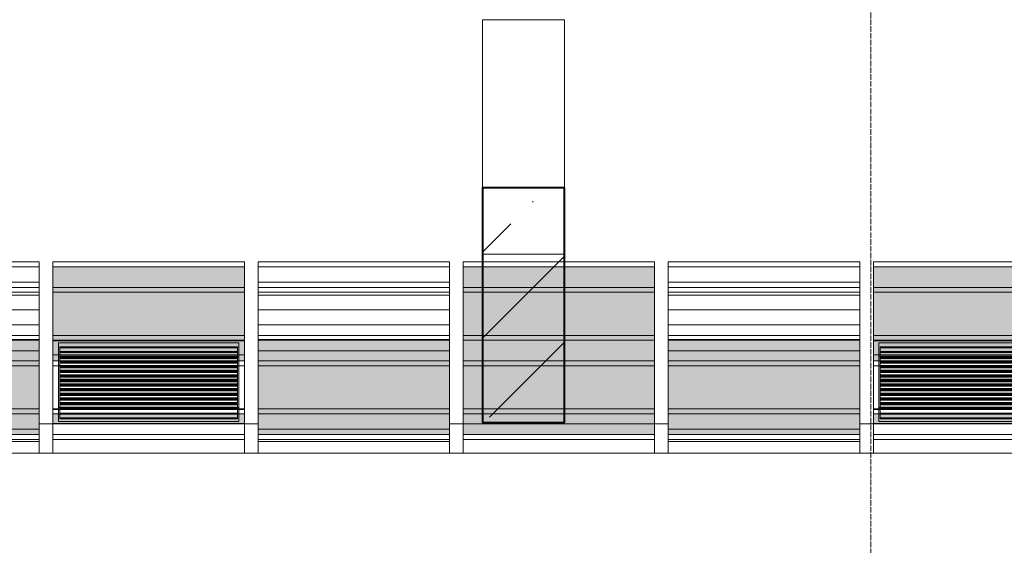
# Model space of a CAD drawing. Header units: millimetres. Extents: x 105028 to 874735, y -568483 to 191941.
# Tile 71 of 135: x 336401 to 340001, y 151265 to 153185. Entities that reach past the tile are written whole.
import ezdxf

# ---------------------------------------------------------------- set-up
doc = ezdxf.new("R2010")
doc.units = ezdxf.units.MM
doc.linetypes.add('ADSK_Линия сетки', pattern=[25, 20, -2.5, 0, -2.5])
for name, color, linetype, lineweight in [('Импосты витража', 7, 'Continuous', 18), ('Оси', 7, 'Continuous', 9), ('Панели витража', 252, 'Continuous', 5), ('Стены', 7, 'Continuous', 18), ('Стены разрез', 7, 'Continuous', 40)]:
    doc.layers.add(name, color=color, linetype=linetype, lineweight=lineweight)
pattern_1 = [(0, (0, 8698417.33), (0, 53.755), [])]

# ---------------------------------------------------------------- blocks, each defined once
blk = doc.blocks.new('135_SLK_GD_KR_rvt-1-К2_L02_5_400__Задание СС')
at = {"layer": 'Оси', "color": 8, "linetype": 'ADSK_Линия сетки', "true_color": 0x808080}
blk.add_line((-12381614.2, 10019863.3), (-12381614.2, 9976036.4), dxfattribs=at)
blk = doc.blocks.new('135_SLK_K1-2-3_KR_rvt-1-К2_L02_5_400__Задание СС')
at = {"layer": 'Стены разрез', "lineweight": 9}
h = blk.add_hatch(dxfattribs=at)
h.set_pattern_fill('FP_6', color=256, style=0, pattern_type=2)
h.set_pattern_definition([(45, (0, 0), (-314.308964, 314.308964), []), (45, (314.3, 0), (-314.308964, 314.308964), [555.625, -111.125, 3.353, -107.772])])
h.paths.add_polyline_path([(-12383034.2, 9979636.5), (-12382734.2, 9979636.5), (-12382734.2, 9980493.4), (-12383034.2, 9980493.4)])
at = {"layer": 'Стены'}
for p, q in [((-12383034.2, 9980493.4), (-12383034.2, 9981107.6)), ((-12383034.2, 9981107.6), (-12383034.2, 9980250.7)), ((-12383034.2, 9981107.6), (-12382734.2, 9981107.6)), ((-12382734.2, 9980250.7), (-12382734.2, 9981107.6)), ((-12382734.2, 9981107.6), (-12382734.2, 9980493.4)), ((-12383034.2, 9980250.7), (-12383034.2, 9979636.5)), ((-12382734.2, 9980250.7), (-12383034.2, 9980250.7)), ((-12382734.2, 9979636.5), (-12382734.2, 9980250.7))]:
    blk.add_line(p, q, dxfattribs=at)
at = {"layer": 'Стены разрез'}
for p, q in [((-12383034.2, 9980493.4), (-12383034.2, 9979636.5)), ((-12382734.2, 9980493.4), (-12383034.2, 9980493.4)), ((-12382734.2, 9979636.5), (-12382734.2, 9980493.4)), ((-12383034.2, 9979636.5), (-12382734.2, 9979636.5))]:
    blk.add_line(p, q, dxfattribs=at)
blk = doc.blocks.new('System Panel - A_PAN_Glass_Холодное_Стемалит-5838588-К2_L02_5_400__Задание СС')
at = {"layer": 'Панели витража', "lineweight": 5}
h = blk.add_hatch(dxfattribs=at)
h.set_pattern_fill('FP_36', color=256, style=0, pattern_type=2)
h.set_pattern_definition(pattern_1)
h.paths.add_polyline_path([(-12385355.2, 9979936.4), (-12384655.2, 9979936.4), (-12384655.2, 9980149.2), (-12385355.2, 9980149.2)])
for p, q in [((-12385355.2, 9980149.2), (-12385355.2, 9979898.3)), ((-12384655.2, 9980149.2), (-12385355.2, 9980149.2)), ((-12385355.2, 9980111.8), (-12385355.2, 9980149.2)), ((-12384655.2, 9979898.3), (-12384655.2, 9980149.2)), ((-12384655.2, 9980149.2), (-12384655.2, 9980111.8)), ((-12385355.2, 9980111.8), (-12384655.2, 9980111.8)), ((-12385355.2, 9979861), (-12385355.2, 9980111.8)), ((-12384655.2, 9980111.8), (-12384655.2, 9979861)), ((-12385355.2, 9979898.3), (-12384655.2, 9979898.3)), ((-12385355.2, 9979898.3), (-12385355.2, 9979861)), ((-12384655.2, 9979898.3), (-12384655.2, 9979861)), ((-12384655.2, 9979861), (-12385355.2, 9979861))]:
    blk.add_line(p, q, dxfattribs=at)
blk = doc.blocks.new('System Panel - A_PAN_ALU_Темный_100_Тонкая панель_Вынос4-V87-К2_L02_5_400__Задание СС')
at = {"layer": 'Панели витража', "lineweight": 5, "true_color": 0xdbdbdb}
for points in [[(-12383905.2, 9979954.3), (-12383905.2, 9980205.2), (-12384605.2, 9980205.2), (-12384605.2, 9979954.3)], [(-12383905.2, 9979861), (-12383905.2, 9979954.3), (-12384605.2, 9979954.3), (-12384605.2, 9979861)]]:
    blk.add_hatch(color=254, dxfattribs=at).paths.add_polyline_path(points)
at = {"layer": 'Панели витража', "lineweight": 5}
for p, q in [((-12384605.2, 9980205.2), (-12384605.2, 9979954.3)), ((-12383905.2, 9980205.2), (-12384605.2, 9980205.2)), ((-12384605.2, 9980111.8), (-12384605.2, 9980205.2)), ((-12383905.2, 9979954.3), (-12383905.2, 9980205.2)), ((-12383905.2, 9980205.2), (-12383905.2, 9980111.8)), ((-12384605.2, 9980111.8), (-12383905.2, 9980111.8)), ((-12384605.2, 9979861), (-12384605.2, 9980111.8)), ((-12383905.2, 9980111.8), (-12383905.2, 9979861)), ((-12384605.2, 9979954.3), (-12383905.2, 9979954.3)), ((-12384605.2, 9979954.3), (-12384605.2, 9979861)), ((-12383905.2, 9979954.3), (-12383905.2, 9979861)), ((-12383905.2, 9979861), (-12384605.2, 9979861))]:
    blk.add_line(p, q, dxfattribs=at)
blk = doc.blocks.new('System Panel - A_PAN_Glass_Холодное_Стемалит-V88-К2_L02_5_400__Задание СС')
at = {"layer": 'Панели витража', "lineweight": 5}
h = blk.add_hatch(dxfattribs=at)
h.set_pattern_fill('FP_36', color=256, style=0, pattern_type=2)
h.set_pattern_definition(pattern_1)
h.paths.add_polyline_path([(-12383155.2, 9979936.4), (-12383155.2, 9980149.2), (-12383855.2, 9980149.2), (-12383855.2, 9979936.4)])
for p, q in [((-12383855.2, 9980149.2), (-12383855.2, 9979898.3)), ((-12383155.2, 9980149.2), (-12383855.2, 9980149.2)), ((-12383855.2, 9980111.8), (-12383855.2, 9980149.2)), ((-12383155.2, 9979898.3), (-12383155.2, 9980149.2)), ((-12383155.2, 9980149.2), (-12383155.2, 9980111.8)), ((-12383855.2, 9980111.8), (-12383155.2, 9980111.8)), ((-12383855.2, 9979861), (-12383855.2, 9980111.8)), ((-12383155.2, 9980111.8), (-12383155.2, 9979861)), ((-12383855.2, 9979898.3), (-12383155.2, 9979898.3)), ((-12383855.2, 9979898.3), (-12383855.2, 9979861)), ((-12383155.2, 9979898.3), (-12383155.2, 9979861)), ((-12383155.2, 9979861), (-12383855.2, 9979861))]:
    blk.add_line(p, q, dxfattribs=at)
blk = doc.blocks.new('System Panel - A_PAN_ALU_Темный_100_Тонкая панель_Вынос4-5838587-К2_L02_5_400__Задание СС')
at = {"layer": 'Панели витража', "lineweight": 5, "true_color": 0xdbdbdb}
for points in [[(-12385405.2, 9979954.3), (-12385405.2, 9980205.2), (-12386105.2, 9980205.2), (-12386105.2, 9979954.3), (-12386014.2, 9979954.3)], [(-12386014.2, 9979936.4), (-12385405.2, 9979936.4), (-12385405.2, 9979954.3), (-12386105.2, 9979954.3), (-12386105.2, 9979936.4)]]:
    blk.add_hatch(color=254, dxfattribs=at).paths.add_polyline_path(points)
at = {"layer": 'Панели витража', "lineweight": 5}
for p, q in [((-12386105.2, 9980205.2), (-12386105.2, 9979954.3)), ((-12385405.2, 9980205.2), (-12386105.2, 9980205.2)), ((-12386105.2, 9980111.8), (-12386105.2, 9980205.2)), ((-12385405.2, 9979954.3), (-12385405.2, 9980205.2)), ((-12385405.2, 9980205.2), (-12385405.2, 9980111.8)), ((-12386105.2, 9980111.8), (-12385405.2, 9980111.8)), ((-12386105.2, 9979861), (-12386105.2, 9980111.8)), ((-12385405.2, 9980111.8), (-12385405.2, 9979861)), ((-12386105.2, 9979954.3), (-12385405.2, 9979954.3)), ((-12386105.2, 9979954.3), (-12386105.2, 9979861)), ((-12385405.2, 9979954.3), (-12385405.2, 9979861)), ((-12385405.2, 9979861), (-12386105.2, 9979861))]:
    blk.add_line(p, q, dxfattribs=at)
blk = doc.blocks.new('System Panel - A_PAN_Glass_Холодное_Стемалит-V89-К2_L02_5_400__Задание СС')
at = {"layer": 'Панели витража', "lineweight": 5}
h = blk.add_hatch(dxfattribs=at)
h.set_pattern_fill('FP_36', color=256, style=0, pattern_type=2)
h.set_pattern_definition(pattern_1)
h.paths.add_polyline_path([(-12382355.2, 9979936.4), (-12381655.2, 9979936.4), (-12381655.2, 9980149.2), (-12382355.2, 9980149.2)])
for p, q in [((-12382355.2, 9980149.2), (-12382355.2, 9979898.3)), ((-12381655.2, 9980149.2), (-12382355.2, 9980149.2)), ((-12382355.2, 9980111.8), (-12382355.2, 9980149.2)), ((-12381655.2, 9979898.3), (-12381655.2, 9980149.2)), ((-12381655.2, 9980149.2), (-12381655.2, 9980111.8)), ((-12382355.2, 9980111.8), (-12381655.2, 9980111.8)), ((-12382355.2, 9979861), (-12382355.2, 9980111.8)), ((-12381655.2, 9980111.8), (-12381655.2, 9979861)), ((-12382355.2, 9979898.3), (-12381655.2, 9979898.3)), ((-12382355.2, 9979898.3), (-12382355.2, 9979861)), ((-12381655.2, 9979898.3), (-12381655.2, 9979861)), ((-12381655.2, 9979861), (-12382355.2, 9979861))]:
    blk.add_line(p, q, dxfattribs=at)
blk = doc.blocks.new('SLG_Панель_Решетка - СТМ-36_ В-50_ У-160 _Смещение 18__Сэндвич-панель_жс-0_2-0_25-6039872-К2_L02_5_400__Задание СС')
at = {"layer": 'Панели витража', "lineweight": 5}
for p, q in [((-12383905.2, 9979934.6), (-12384605.2, 9979934.6)), ((-12384605.2, 9979934.6), (-12384605.2, 9979683.7)), ((-12384605.2, 9979883.2), (-12384605.2, 9979934.6)), ((-12384585.2, 9979690.9), (-12384585.2, 9979927.4)), ((-12384585.2, 9979927.4), (-12383925.2, 9979927.4)), ((-12384585.2, 9979876), (-12384585.2, 9979927.4)), ((-12383925.2, 9979927.4), (-12383925.2, 9979690.9)), ((-12383925.2, 9979876), (-12383925.2, 9979927.4)), ((-12383905.2, 9979683.7), (-12383905.2, 9979934.6)), ((-12383905.2, 9979883.2), (-12383905.2, 9979934.6)), ((-12384580.2, 9979908.8), (-12384580.2, 9979912.2)), ((-12384580.2, 9979912.2), (-12384580.2, 9979873.2)), ((-12383930.2, 9979912.2), (-12384580.2, 9979912.2)), ((-12384580.2, 9979869.8), (-12384580.2, 9979908.8)), ((-12383930.2, 9979908.8), (-12384580.2, 9979908.8)), ((-12384580.2, 9979891.9), (-12384580.2, 9979895.3)), ((-12384580.2, 9979895.3), (-12384580.2, 9979856.3)), ((-12383930.2, 9979895.3), (-12384580.2, 9979895.3)), ((-12384580.2, 9979852.9), (-12384580.2, 9979891.9)), ((-12383930.2, 9979891.9), (-12384580.2, 9979891.9)), ((-12383930.2, 9979873.2), (-12383930.2, 9979912.2)), ((-12383930.2, 9979912.2), (-12383930.2, 9979908.8)), ((-12383930.2, 9979908.8), (-12383930.2, 9979869.8)), ((-12383930.2, 9979856.3), (-12383930.2, 9979895.3)), ((-12383930.2, 9979895.3), (-12383930.2, 9979891.9)), ((-12383930.2, 9979891.9), (-12383930.2, 9979852.9)), ((-12384605.2, 9979632.4), (-12384605.2, 9979883.2)), ((-12384605.2, 9979883.2), (-12383905.2, 9979883.2)), ((-12383925.2, 9979876), (-12384585.2, 9979876)), ((-12384585.2, 9979876), (-12384585.2, 9979639.5)), ((-12384580.2, 9979875), (-12384580.2, 9979878.4)), ((-12384580.2, 9979878.4), (-12384580.2, 9979839.4)), ((-12383930.2, 9979878.4), (-12384580.2, 9979878.4)), ((-12384580.2, 9979836), (-12384580.2, 9979875)), ((-12383930.2, 9979875), (-12384580.2, 9979875)), ((-12384580.2, 9979873.2), (-12384580.2, 9979869.8)), ((-12383930.2, 9979873.2), (-12384580.2, 9979873.2)), ((-12384580.2, 9979869.8), (-12383930.2, 9979869.8)), ((-12384580.2, 9979858.1), (-12384580.2, 9979861.5)), ((-12384580.2, 9979861.5), (-12384580.2, 9979822.5)), ((-12383930.2, 9979861.5), (-12384580.2, 9979861.5)), ((-12384580.2, 9979819.1), (-12384580.2, 9979858.1)), ((-12383930.2, 9979858.1), (-12384580.2, 9979858.1)), ((-12384580.2, 9979856.3), (-12384580.2, 9979852.9)), ((-12383930.2, 9979856.3), (-12384580.2, 9979856.3)), ((-12384580.2, 9979852.9), (-12383930.2, 9979852.9)), ((-12383930.2, 9979839.4), (-12383930.2, 9979878.4)), ((-12383930.2, 9979878.4), (-12383930.2, 9979875)), ((-12383930.2, 9979875), (-12383930.2, 9979836)), ((-12383930.2, 9979869.8), (-12383930.2, 9979873.2)), ((-12383930.2, 9979822.5), (-12383930.2, 9979861.5)), ((-12383930.2, 9979861.5), (-12383930.2, 9979858.1)), ((-12383930.2, 9979858.1), (-12383930.2, 9979819.1)), ((-12383930.2, 9979852.9), (-12383930.2, 9979856.3)), ((-12383925.2, 9979639.5), (-12383925.2, 9979876)), ((-12383905.2, 9979883.2), (-12383905.2, 9979632.4)), ((-12384580.2, 9979841.2), (-12384580.2, 9979844.6)), ((-12384580.2, 9979844.6), (-12384580.2, 9979805.6)), ((-12383930.2, 9979844.6), (-12384580.2, 9979844.6)), ((-12384580.2, 9979802.2), (-12384580.2, 9979841.2)), ((-12383930.2, 9979841.2), (-12384580.2, 9979841.2)), ((-12384580.2, 9979839.4), (-12384580.2, 9979836)), ((-12383930.2, 9979839.4), (-12384580.2, 9979839.4)), ((-12384580.2, 9979836), (-12383930.2, 9979836)), ((-12384580.2, 9979824.3), (-12384580.2, 9979827.7)), ((-12384580.2, 9979827.7), (-12384580.2, 9979788.7)), ((-12383930.2, 9979827.7), (-12384580.2, 9979827.7)), ((-12384580.2, 9979785.3), (-12384580.2, 9979824.3)), ((-12383930.2, 9979824.3), (-12384580.2, 9979824.3)), ((-12384580.2, 9979822.5), (-12384580.2, 9979819.1)), ((-12383930.2, 9979822.5), (-12384580.2, 9979822.5)), ((-12384580.2, 9979819.1), (-12383930.2, 9979819.1)), ((-12383930.2, 9979805.6), (-12383930.2, 9979844.6)), ((-12383930.2, 9979844.6), (-12383930.2, 9979841.2)), ((-12383930.2, 9979841.2), (-12383930.2, 9979802.2)), ((-12383930.2, 9979836), (-12383930.2, 9979839.4)), ((-12383930.2, 9979788.7), (-12383930.2, 9979827.7)), ((-12383930.2, 9979827.7), (-12383930.2, 9979824.3)), ((-12383930.2, 9979824.3), (-12383930.2, 9979785.3)), ((-12383930.2, 9979819.1), (-12383930.2, 9979822.5)), ((-12384580.2, 9979807.4), (-12384580.2, 9979810.8)), ((-12384580.2, 9979810.8), (-12384580.2, 9979771.8)), ((-12383930.2, 9979810.8), (-12384580.2, 9979810.8)), ((-12384580.2, 9979768.4), (-12384580.2, 9979807.4)), ((-12383930.2, 9979807.4), (-12384580.2, 9979807.4)), ((-12384580.2, 9979805.6), (-12384580.2, 9979802.2)), ((-12383930.2, 9979805.6), (-12384580.2, 9979805.6)), ((-12384580.2, 9979802.2), (-12383930.2, 9979802.2)), ((-12384580.2, 9979790.5), (-12384580.2, 9979793.9)), ((-12384580.2, 9979793.9), (-12384580.2, 9979754.9)), ((-12383930.2, 9979793.9), (-12384580.2, 9979793.9)), ((-12384580.2, 9979751.5), (-12384580.2, 9979790.5)), ((-12383930.2, 9979790.5), (-12384580.2, 9979790.5)), ((-12384580.2, 9979788.7), (-12384580.2, 9979785.3)), ((-12383930.2, 9979788.7), (-12384580.2, 9979788.7)), ((-12384580.2, 9979785.3), (-12383930.2, 9979785.3)), ((-12384580.2, 9979773.6), (-12384580.2, 9979777)), ((-12384580.2, 9979777), (-12384580.2, 9979738)), ((-12383930.2, 9979777), (-12384580.2, 9979777)), ((-12383930.2, 9979771.8), (-12383930.2, 9979810.8)), ((-12383930.2, 9979810.8), (-12383930.2, 9979807.4)), ((-12383930.2, 9979807.4), (-12383930.2, 9979768.4)), ((-12383930.2, 9979802.2), (-12383930.2, 9979805.6)), ((-12383930.2, 9979754.9), (-12383930.2, 9979793.9)), ((-12383930.2, 9979793.9), (-12383930.2, 9979790.5)), ((-12383930.2, 9979790.5), (-12383930.2, 9979751.5)), ((-12383930.2, 9979785.3), (-12383930.2, 9979788.7)), ((-12383930.2, 9979738), (-12383930.2, 9979777)), ((-12383930.2, 9979777), (-12383930.2, 9979773.6)), ((-12384580.2, 9979734.6), (-12384580.2, 9979773.6)), ((-12383930.2, 9979773.6), (-12384580.2, 9979773.6)), ((-12384580.2, 9979771.8), (-12384580.2, 9979768.4)), ((-12383930.2, 9979771.8), (-12384580.2, 9979771.8)), ((-12384580.2, 9979768.4), (-12383930.2, 9979768.4)), ((-12384580.2, 9979756.7), (-12384580.2, 9979760.1)), ((-12384580.2, 9979760.1), (-12384580.2, 9979721)), ((-12383930.2, 9979760.1), (-12384580.2, 9979760.1)), ((-12384580.2, 9979717.7), (-12384580.2, 9979756.7)), ((-12383930.2, 9979756.7), (-12384580.2, 9979756.7)), ((-12384580.2, 9979754.9), (-12384580.2, 9979751.5)), ((-12383930.2, 9979754.9), (-12384580.2, 9979754.9)), ((-12384580.2, 9979751.5), (-12383930.2, 9979751.5)), ((-12384580.2, 9979739.8), (-12384580.2, 9979743.2)), ((-12384580.2, 9979743.2), (-12384580.2, 9979704.1)), ((-12383930.2, 9979743.2), (-12384580.2, 9979743.2)), ((-12383930.2, 9979773.6), (-12383930.2, 9979734.6)), ((-12383930.2, 9979768.4), (-12383930.2, 9979771.8)), ((-12383930.2, 9979721), (-12383930.2, 9979760.1)), ((-12383930.2, 9979760.1), (-12383930.2, 9979756.7)), ((-12383930.2, 9979756.7), (-12383930.2, 9979717.7)), ((-12383930.2, 9979751.5), (-12383930.2, 9979754.9)), ((-12383930.2, 9979704.1), (-12383930.2, 9979743.2)), ((-12383930.2, 9979743.2), (-12383930.2, 9979739.8)), ((-12384580.2, 9979700.8), (-12384580.2, 9979739.8)), ((-12383930.2, 9979739.8), (-12384580.2, 9979739.8)), ((-12384580.2, 9979738), (-12384580.2, 9979734.6)), ((-12383930.2, 9979738), (-12384580.2, 9979738)), ((-12384580.2, 9979734.6), (-12383930.2, 9979734.6)), ((-12384580.2, 9979722.9), (-12384580.2, 9979726.3)), ((-12384580.2, 9979726.3), (-12384580.2, 9979687.2)), ((-12383930.2, 9979726.3), (-12384580.2, 9979726.3)), ((-12384580.2, 9979683.9), (-12384580.2, 9979722.9)), ((-12383930.2, 9979722.9), (-12384580.2, 9979722.9)), ((-12384580.2, 9979721), (-12384580.2, 9979717.7)), ((-12383930.2, 9979721), (-12384580.2, 9979721)), ((-12384580.2, 9979717.7), (-12383930.2, 9979717.7)), ((-12384580.2, 9979706), (-12384580.2, 9979709.4)), ((-12384580.2, 9979709.4), (-12384580.2, 9979670.3)), ((-12383930.2, 9979709.4), (-12384580.2, 9979709.4)), ((-12384580.2, 9979667), (-12384580.2, 9979706)), ((-12383930.2, 9979706), (-12384580.2, 9979706)), ((-12384580.2, 9979704.1), (-12384580.2, 9979700.8)), ((-12383930.2, 9979704.1), (-12384580.2, 9979704.1)), ((-12383930.2, 9979739.8), (-12383930.2, 9979700.8)), ((-12383930.2, 9979734.6), (-12383930.2, 9979738)), ((-12383930.2, 9979687.2), (-12383930.2, 9979726.3)), ((-12383930.2, 9979726.3), (-12383930.2, 9979722.9)), ((-12383930.2, 9979722.9), (-12383930.2, 9979683.9)), ((-12383930.2, 9979717.7), (-12383930.2, 9979721)), ((-12383930.2, 9979670.3), (-12383930.2, 9979709.4)), ((-12383930.2, 9979709.4), (-12383930.2, 9979706)), ((-12383930.2, 9979706), (-12383930.2, 9979667)), ((-12383930.2, 9979700.8), (-12383930.2, 9979704.1)), ((-12384605.2, 9979683.7), (-12383905.2, 9979683.7)), ((-12384605.2, 9979683.7), (-12384605.2, 9979632.4)), ((-12383925.2, 9979690.9), (-12384585.2, 9979690.9)), ((-12384585.2, 9979639.5), (-12384585.2, 9979690.9)), ((-12384580.2, 9979700.8), (-12383930.2, 9979700.8)), ((-12384580.2, 9979689.1), (-12384580.2, 9979692.4)), ((-12384580.2, 9979692.4), (-12384580.2, 9979653.4)), ((-12383930.2, 9979692.4), (-12384580.2, 9979692.4)), ((-12384580.2, 9979650), (-12384580.2, 9979689.1)), ((-12383930.2, 9979689.1), (-12384580.2, 9979689.1)), ((-12384580.2, 9979687.2), (-12384580.2, 9979683.9)), ((-12383930.2, 9979687.2), (-12384580.2, 9979687.2)), ((-12384580.2, 9979683.9), (-12383930.2, 9979683.9)), ((-12384580.2, 9979670.3), (-12384580.2, 9979667)), ((-12383930.2, 9979670.3), (-12384580.2, 9979670.3)), ((-12383930.2, 9979653.4), (-12383930.2, 9979692.4)), ((-12383930.2, 9979692.4), (-12383930.2, 9979689.1)), ((-12383930.2, 9979689.1), (-12383930.2, 9979650)), ((-12383930.2, 9979683.9), (-12383930.2, 9979687.2)), ((-12383930.2, 9979667), (-12383930.2, 9979670.3)), ((-12383925.2, 9979690.9), (-12383925.2, 9979639.5)), ((-12383905.2, 9979632.4), (-12383905.2, 9979683.7)), ((-12383905.2, 9979632.4), (-12384605.2, 9979632.4)), ((-12384585.2, 9979639.5), (-12383925.2, 9979639.5)), ((-12384580.2, 9979667), (-12383930.2, 9979667)), ((-12384580.2, 9979653.4), (-12384580.2, 9979650)), ((-12383930.2, 9979653.4), (-12384580.2, 9979653.4)), ((-12384580.2, 9979650), (-12383930.2, 9979650)), ((-12383930.2, 9979650), (-12383930.2, 9979653.4))]:
    blk.add_line(p, q, dxfattribs=at)
blk = doc.blocks.new('System Panel - A_PAN_ALU_Темный_100_Тонкая панель_Вынос4-V99-К2_L02_5_400__Задание СС')
at = {"layer": 'Панели витража', "lineweight": 5, "true_color": 0xdbdbdb}
blk.add_hatch(color=254, dxfattribs=at).paths.add_polyline_path([(-12385405.2, 9979685.6), (-12385405.2, 9979936.4), (-12386105.2, 9979936.4), (-12386105.2, 9979685.6), (-12386014.2, 9979685.6)])
h = blk.add_hatch(color=254, dxfattribs=at)
h.paths.add_polyline_path([(-12385405.2, 9979592.2), (-12385405.2, 9979631.5), (-12386105.2, 9979631.5), (-12386105.2, 9979592.2), (-12386014.2, 9979592.2)])
h.paths.add_polyline_path([(-12386105.2, 9979667.6), (-12385405.2, 9979667.6), (-12385405.2, 9979685.6), (-12386105.2, 9979685.6)])
at = {"layer": 'Панели витража', "lineweight": 5}
for p, q in [((-12386105.2, 9979936.4), (-12386105.2, 9979685.6)), ((-12385405.2, 9979936.4), (-12386105.2, 9979936.4)), ((-12386105.2, 9979843.1), (-12386105.2, 9979936.4)), ((-12385405.2, 9979685.6), (-12385405.2, 9979936.4)), ((-12385405.2, 9979936.4), (-12385405.2, 9979843.1)), ((-12386105.2, 9979843.1), (-12385405.2, 9979843.1)), ((-12386105.2, 9979592.2), (-12386105.2, 9979843.1)), ((-12385405.2, 9979843.1), (-12385405.2, 9979592.2)), ((-12386105.2, 9979685.6), (-12385405.2, 9979685.6)), ((-12386105.2, 9979685.6), (-12386105.2, 9979592.2)), ((-12385405.2, 9979685.6), (-12385405.2, 9979592.2)), ((-12385405.2, 9979592.2), (-12386105.2, 9979592.2))]:
    blk.add_line(p, q, dxfattribs=at)
blk = doc.blocks.new('System Panel - A_PAN_Glass_Холодное_Стемалит-V102-К2_L02_5_400__Задание СС')
at = {"layer": 'Панели витража', "lineweight": 5}
for p, q in [((-12385355.2, 9979574.3), (-12385355.2, 9979611.6)), ((-12385355.2, 9979611.6), (-12385355.2, 9979567.2)), ((-12384655.2, 9979611.6), (-12385355.2, 9979611.6)), ((-12384655.2, 9979611.6), (-12384655.2, 9979574.3)), ((-12384655.2, 9979567.2), (-12384655.2, 9979611.6)), ((-12385355.2, 9979574.3), (-12384655.2, 9979574.3)), ((-12385355.2, 9979524.4), (-12385355.2, 9979574.3)), ((-12384655.2, 9979567.2), (-12385355.2, 9979567.2)), ((-12385355.2, 9979567.2), (-12385355.2, 9979524.4)), ((-12384655.2, 9979574.3), (-12384655.2, 9979524.4)), ((-12384655.2, 9979524.4), (-12384655.2, 9979567.2)), ((-12385355.2, 9979524.4), (-12384655.2, 9979524.4))]:
    blk.add_line(p, q, dxfattribs=at)
blk = doc.blocks.new('System Panel - A_PAN_ALU_Темный_100_Тонкая панель_Вынос4-V101-К2_L02_5_400__Задание СС')
at = {"layer": 'Панели витража', "lineweight": 5, "true_color": 0xdbdbdb}
blk.add_hatch(color=254, dxfattribs=at).paths.add_polyline_path([(-12385405.2, 9979631.5), (-12385405.2, 9979667.6), (-12386105.2, 9979667.6), (-12386105.2, 9979631.5), (-12386014.2, 9979631.5)])
at = {"layer": 'Панели витража', "lineweight": 5}
for p, q in [((-12386105.2, 9979574.3), (-12386105.2, 9979667.6)), ((-12386105.2, 9979667.6), (-12386105.2, 9979631.5)), ((-12385405.2, 9979667.6), (-12386105.2, 9979667.6)), ((-12385405.2, 9979667.6), (-12385405.2, 9979574.3)), ((-12385405.2, 9979631.5), (-12385405.2, 9979667.6)), ((-12385405.2, 9979631.5), (-12386105.2, 9979631.5)), ((-12386105.2, 9979631.5), (-12386105.2, 9979524.4)), ((-12385405.2, 9979524.4), (-12385405.2, 9979631.5)), ((-12386105.2, 9979574.3), (-12385405.2, 9979574.3)), ((-12386105.2, 9979524.4), (-12386105.2, 9979574.3)), ((-12385405.2, 9979574.3), (-12385405.2, 9979524.4)), ((-12386105.2, 9979524.4), (-12385405.2, 9979524.4))]:
    blk.add_line(p, q, dxfattribs=at)
blk = doc.blocks.new('System Panel - A_PAN_Glass_Холодное_Стемалит-V103-К2_L02_5_400__Задание СС')
at = {"layer": 'Панели витража', "lineweight": 5}
for p, q in [((-12383855.2, 9979574.3), (-12383855.2, 9979611.6)), ((-12383855.2, 9979611.6), (-12383855.2, 9979567.2)), ((-12383155.2, 9979611.6), (-12383855.2, 9979611.6)), ((-12383155.2, 9979611.6), (-12383155.2, 9979574.3)), ((-12383155.2, 9979567.2), (-12383155.2, 9979611.6)), ((-12383855.2, 9979574.3), (-12383155.2, 9979574.3)), ((-12383855.2, 9979524.4), (-12383855.2, 9979574.3)), ((-12383155.2, 9979567.2), (-12383855.2, 9979567.2)), ((-12383855.2, 9979567.2), (-12383855.2, 9979524.4)), ((-12383155.2, 9979574.3), (-12383155.2, 9979524.4)), ((-12383155.2, 9979524.4), (-12383155.2, 9979567.2)), ((-12383855.2, 9979524.4), (-12383155.2, 9979524.4))]:
    blk.add_line(p, q, dxfattribs=at)
blk = doc.blocks.new('System Panel - A_PAN_Glass_Холодное_Стемалит-V104-К2_L02_5_400__Задание СС')
at = {"layer": 'Панели витража', "lineweight": 5}
for p, q in [((-12382355.2, 9979574.3), (-12382355.2, 9979611.6)), ((-12382355.2, 9979611.6), (-12382355.2, 9979567.2)), ((-12381655.2, 9979611.6), (-12382355.2, 9979611.6)), ((-12381655.2, 9979611.6), (-12381655.2, 9979574.3)), ((-12381655.2, 9979567.2), (-12381655.2, 9979611.6)), ((-12382355.2, 9979574.3), (-12381655.2, 9979574.3)), ((-12382355.2, 9979524.4), (-12382355.2, 9979574.3)), ((-12381655.2, 9979567.2), (-12382355.2, 9979567.2)), ((-12382355.2, 9979567.2), (-12382355.2, 9979524.4)), ((-12381655.2, 9979574.3), (-12381655.2, 9979524.4)), ((-12381655.2, 9979524.4), (-12381655.2, 9979567.2)), ((-12382355.2, 9979524.4), (-12381655.2, 9979524.4))]:
    blk.add_line(p, q, dxfattribs=at)
blk = doc.blocks.new('Rectangular Mullion - R_StandardFrame_50Wx250H 2-5838574-К2_L02_5_400__Задание СС')
at = {"layer": 'Импосты витража', "lineweight": 5}
for p, q in [((-12386105.2, 9980223.1), (-12386105.2, 9980129.8)), ((-12386105.2, 9980205.2), (-12386105.2, 9980223.1)), ((-12385405.2, 9980223.1), (-12386105.2, 9980223.1)), ((-12385405.2, 9980223.1), (-12385405.2, 9980205.2)), ((-12385405.2, 9980129.8), (-12385405.2, 9980223.1)), ((-12386105.2, 9980111.8), (-12386105.2, 9980205.2)), ((-12386105.2, 9980205.2), (-12385405.2, 9980205.2)), ((-12385405.2, 9980205.2), (-12385405.2, 9980111.8)), ((-12386105.2, 9980129.8), (-12386105.2, 9980111.8)), ((-12386105.2, 9980129.8), (-12385405.2, 9980129.8)), ((-12386105.2, 9980111.8), (-12385405.2, 9980111.8)), ((-12385405.2, 9980111.8), (-12385405.2, 9980129.8))]:
    blk.add_line(p, q, dxfattribs=at)
blk = doc.blocks.new('Rectangular Mullion - R_StandardFrame_50Wx250H 2-5838577-К2_L02_5_400__Задание СС')
at = {"layer": 'Импосты витража', "lineweight": 5}
for p, q in [((-12386155.2, 9980214.2), (-12386155.2, 9979945.4)), ((-12386105.2, 9979945.4), (-12386105.2, 9980214.2)), ((-12386155.2, 9979852), (-12386155.2, 9980120.8)), ((-12386105.2, 9979852), (-12386105.2, 9980120.8))]:
    blk.add_line(p, q, dxfattribs=at)
blk = doc.blocks.new('Rectangular Mullion - R_StandardFrame_50Wx250H 2-V113-К2_L02_5_400__Задание СС')
at = {"layer": 'Импосты витража', "lineweight": 5}
for p, q in [((-12386155.2, 9979676.6), (-12386155.2, 9979631.5)), ((-12386105.2, 9979631.5), (-12386105.2, 9979676.6)), ((-12386105.2, 9979631.5), (-12386155.2, 9979631.5)), ((-12386155.2, 9979631.5), (-12386155.2, 9979524.4)), ((-12386105.2, 9979524.4), (-12386105.2, 9979631.5)), ((-12386155.2, 9979524.4), (-12386155.2, 9979583.2)), ((-12386105.2, 9979524.4), (-12386105.2, 9979583.2)), ((-12386155.2, 9979524.4), (-12386105.2, 9979524.4))]:
    blk.add_line(p, q, dxfattribs=at)
blk = doc.blocks.new('135_SLK_K2_AR_FCD_rvt-1-К2_L02_5_400__Задание СС')
at = {"layer": 'Импосты витража', "lineweight": 5}
for name, p in [('Rectangular Mullion - R_StandardFrame_50Wx250H 2-5838574-К2_L02_5_400__Задание СС', (750, 0)), ('Rectangular Mullion - R_StandardFrame_50Wx250H 2-5838577-К2_L02_5_400__Задание СС', (1500, 0)), ('Rectangular Mullion - R_StandardFrame_50Wx250H 2-5838574-К2_L02_5_400__Задание СС', (1500, 0)), ('Rectangular Mullion - R_StandardFrame_50Wx250H 2-5838577-К2_L02_5_400__Задание СС', (2250, 0)), ('Rectangular Mullion - R_StandardFrame_50Wx250H 2-5838574-К2_L02_5_400__Задание СС', (2250, 0)), ('Rectangular Mullion - R_StandardFrame_50Wx250H 2-5838577-К2_L02_5_400__Задание СС', (3000, 0)), ('Rectangular Mullion - R_StandardFrame_50Wx250H 2-5838574-К2_L02_5_400__Задание СС', (3000, 0)), ('Rectangular Mullion - R_StandardFrame_50Wx250H 2-5838577-К2_L02_5_400__Задание СС', (3750, 0)), ('Rectangular Mullion - R_StandardFrame_50Wx250H 2-5838574-К2_L02_5_400__Задание СС', (3750, 0)), ('Rectangular Mullion - R_StandardFrame_50Wx250H 2-5838577-К2_L02_5_400__Задание СС', (4500, 0)), ('Rectangular Mullion - R_StandardFrame_50Wx250H 2-5838574-К2_L02_5_400__Задание СС', (4500, 0)), ('Rectangular Mullion - R_StandardFrame_50Wx250H 2-5838574-К2_L02_5_400__Задание СС', (750, -268.8)), ('Rectangular Mullion - R_StandardFrame_50Wx250H 2-5838577-К2_L02_5_400__Задание СС', (1500, -268.8)), ('Rectangular Mullion - R_StandardFrame_50Wx250H 2-5838574-К2_L02_5_400__Задание СС', (1500, -268.8)), ('Rectangular Mullion - R_StandardFrame_50Wx250H 2-5838577-К2_L02_5_400__Задание СС', (2250, -268.8)), ('Rectangular Mullion - R_StandardFrame_50Wx250H 2-5838574-К2_L02_5_400__Задание СС', (2250, -268.8)), ('Rectangular Mullion - R_StandardFrame_50Wx250H 2-5838577-К2_L02_5_400__Задание СС', (3000, -268.8)), ('Rectangular Mullion - R_StandardFrame_50Wx250H 2-5838574-К2_L02_5_400__Задание СС', (3000, -268.8)), ('Rectangular Mullion - R_StandardFrame_50Wx250H 2-5838577-К2_L02_5_400__Задание СС', (3750, -268.8)), ('Rectangular Mullion - R_StandardFrame_50Wx250H 2-5838574-К2_L02_5_400__Задание СС', (3750, -268.8)), ('Rectangular Mullion - R_StandardFrame_50Wx250H 2-5838577-К2_L02_5_400__Задание СС', (4500, -268.8)), ('Rectangular Mullion - R_StandardFrame_50Wx250H 2-5838574-К2_L02_5_400__Задание СС', (4500, -268.8)), ('Rectangular Mullion - R_StandardFrame_50Wx250H 2-5838574-К2_L02_5_400__Задание СС', (750, -537.6)), ('Rectangular Mullion - R_StandardFrame_50Wx250H 2-V113-К2_L02_5_400__Задание СС', (1500, 0)), ('Rectangular Mullion - R_StandardFrame_50Wx250H 2-5838574-К2_L02_5_400__Задание СС', (1500, -537.6)), ('Rectangular Mullion - R_StandardFrame_50Wx250H 2-V113-К2_L02_5_400__Задание СС', (2250, 0)), ('Rectangular Mullion - R_StandardFrame_50Wx250H 2-5838574-К2_L02_5_400__Задание СС', (2250, -537.6)), ('Rectangular Mullion - R_StandardFrame_50Wx250H 2-V113-К2_L02_5_400__Задание СС', (3000, 0)), ('Rectangular Mullion - R_StandardFrame_50Wx250H 2-5838574-К2_L02_5_400__Задание СС', (3000, -537.6)), ('Rectangular Mullion - R_StandardFrame_50Wx250H 2-V113-К2_L02_5_400__Задание СС', (3750, 0)), ('Rectangular Mullion - R_StandardFrame_50Wx250H 2-5838574-К2_L02_5_400__Задание СС', (3750, -537.6)), ('Rectangular Mullion - R_StandardFrame_50Wx250H 2-V113-К2_L02_5_400__Задание СС', (4500, 0)), ('Rectangular Mullion - R_StandardFrame_50Wx250H 2-5838574-К2_L02_5_400__Задание СС', (4500, -537.6))]:
    blk.add_blockref(name, p, dxfattribs=at)
at = {"layer": 'Панели витража', "lineweight": 5}
for name, p in [('System Panel - A_PAN_ALU_Темный_100_Тонкая панель_Вынос4-V87-К2_L02_5_400__Задание СС', (0, 0)), ('System Panel - A_PAN_ALU_Темный_100_Тонкая панель_Вынос4-5838587-К2_L02_5_400__Задание СС', (3000, 0)), ('System Panel - A_PAN_ALU_Темный_100_Тонкая панель_Вынос4-V87-К2_L02_5_400__Задание СС', (3000, 0)), ('System Panel - A_PAN_Glass_Холодное_Стемалит-5838588-К2_L02_5_400__Задание СС', (0, 0)), ('System Panel - A_PAN_Glass_Холодное_Стемалит-V88-К2_L02_5_400__Задание СС', (0, 0)), ('System Panel - A_PAN_Glass_Холодное_Стемалит-V89-К2_L02_5_400__Задание СС', (0, 0)), ('System Panel - A_PAN_ALU_Темный_100_Тонкая панель_Вынос4-V87-К2_L02_5_400__Задание СС', (-750, -268.8)), ('SLG_Панель_Решетка - СТМ-36_ В-50_ У-160 _Смещение 18__Сэндвич-панель_жс-0_2-0_25-6039872-К2_L02_5_400__Задание СС', (0, 0)), ('System Panel - A_PAN_ALU_Темный_100_Тонкая панель_Вынос4-V87-К2_L02_5_400__Задание СС', (750, -268.8)), ('System Panel - A_PAN_ALU_Темный_100_Тонкая панель_Вынос4-V99-К2_L02_5_400__Задание СС', (3000, 0)), ('System Panel - A_PAN_ALU_Темный_100_Тонкая панель_Вынос4-V87-К2_L02_5_400__Задание СС', (2250, -268.8)), ('SLG_Панель_Решетка - СТМ-36_ В-50_ У-160 _Смещение 18__Сэндвич-панель_жс-0_2-0_25-6039872-К2_L02_5_400__Задание СС', (3000, 0)), ('System Panel - A_PAN_ALU_Темный_100_Тонкая панель_Вынос4-V101-К2_L02_5_400__Задание СС', (1500, 0)), ('System Panel - A_PAN_ALU_Темный_100_Тонкая панель_Вынос4-V101-К2_L02_5_400__Задание СС', (3000, 0)), ('System Panel - A_PAN_ALU_Темный_100_Тонкая панель_Вынос4-V101-К2_L02_5_400__Задание СС', (4500, 0)), ('System Panel - A_PAN_Glass_Холодное_Стемалит-V102-К2_L02_5_400__Задание СС', (0, 0)), ('System Panel - A_PAN_Glass_Холодное_Стемалит-V103-К2_L02_5_400__Задание СС', (0, 0)), ('System Panel - A_PAN_Glass_Холодное_Стемалит-V104-К2_L02_5_400__Задание СС', (0, 0))]:
    blk.add_blockref(name, p, dxfattribs=at)

msp = doc.modelspace()

# ---------------------------------------------------------------- block references
at = {"lineweight": 5}
for name in ['135_SLK_GD_KR_rvt-1-К2_L02_5_400__Задание СС', '135_SLK_K2_AR_FCD_rvt-1-К2_L02_5_400__Задание СС', '135_SLK_K1-2-3_KR_rvt-1-К2_L02_5_400__Задание СС']:
    msp.add_blockref(name, (12721127.3, -9827922.2), dxfattribs=at)

doc.saveas('drawing.dxf')
